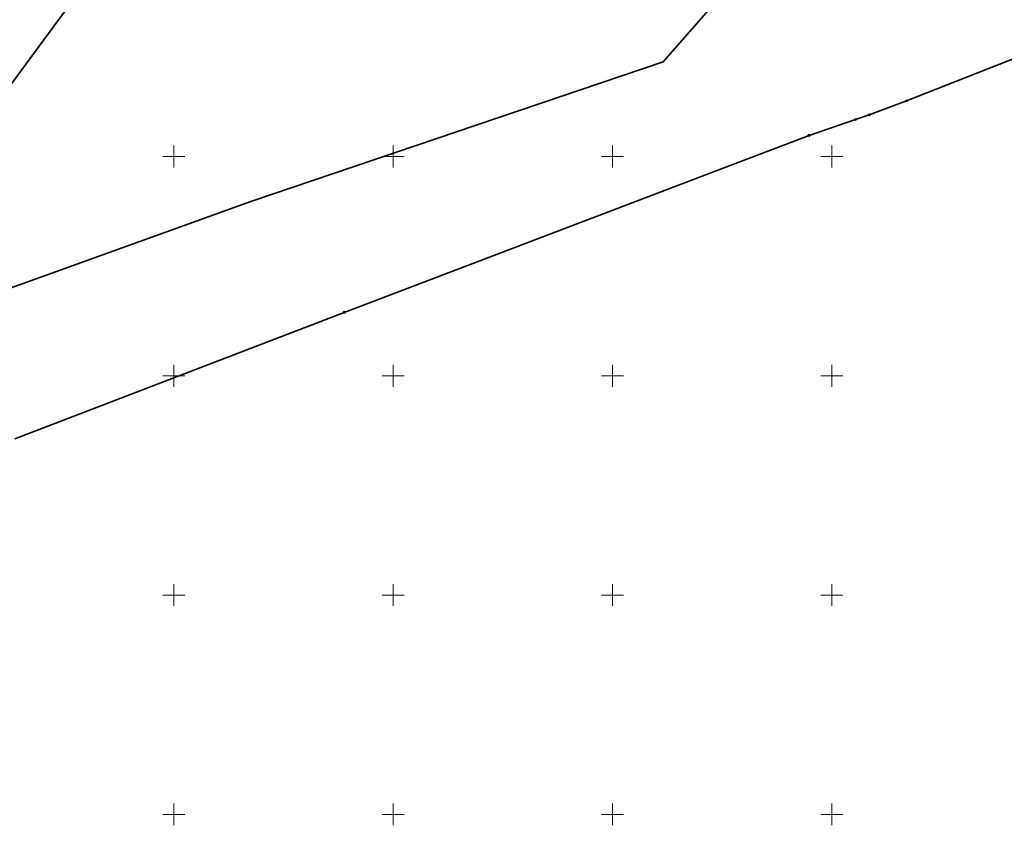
# Model space of a CAD drawing. Header units: metres. Extents: x 6496648 to 6497944, y 5962794 to 5963351.
# Tile 28 of 88: x 6497065 to 6497289, y 5962798 to 5962981. Entities that reach past the tile are written whole.
import ezdxf

# ---------------------------------------------------------------- set-up
doc = ezdxf.new("R2010")
doc.units = ezdxf.units.M
doc.header["$MEASUREMENT"] = 0
doc.layers.get('0').update_dxf_attribs({"color": 8, "linetype": 'CONTINUOUS', "lineweight": 13})
for name, color, linetype, lineweight in [('217_GRANICA_KONTURU_KLASYFIKCYJNEGO', 8, 'CONTINUOUS', 13), ('218_GRANICA_UzYTKU', 8, 'CONTINUOUS', 13), ('219_LINIA_GRANICY', 3, 'CONTINUOUS', 35), ('siatka', 8, 'CONTINUOUS', 13)]:
    doc.layers.add(name, color=color, linetype=linetype, lineweight=lineweight)

# ---------------------------------------------------------------- blocks, each defined once
blk = doc.blocks.new('GRT')
at = {"color": 0, "linetype": 'Continuous', "lineweight": 18}
blk.add_circle((0, 0), 0.5, dxfattribs=at)
blk = doc.blocks.new('GRO')
at = {"color": 0, "linetype": 'Continuous', "lineweight": 13}
blk.add_circle((0, 0), 0.1, dxfattribs=at)

msp = doc.modelspace()

# ---------------------------------------------------------------- linework, layer by layer
at = {"layer": '217_GRANICA_KONTURU_KLASYFIKCYJNEGO', "flags": 128}
for points in [[(6497077.57, 5962986.48), (6497017.55, 5962905.08)], [(6497211.54, 5962971.59), (6497224.6, 5962986.5)], [(6497117.53, 5962939.73), (6497211.54, 5962971.59)], [(6497028.58, 5962907.69), (6497117.53, 5962939.73)]]:
    msp.add_lwpolyline(points, dxfattribs=at)
at = {"layer": '218_GRANICA_UzYTKU', "flags": 128}
for points in [[(6497267.05, 5962962.67), (6497417.53, 5963021.96)], [(6497077.57, 5962986.48), (6497017.55, 5962905.08)], [(6497211.54, 5962971.59), (6497224.6, 5962986.5)], [(6497117.53, 5962939.73), (6497211.54, 5962971.59)], [(6497258.57, 5962959.48), (6497267.05, 5962962.67)], [(6497244.82, 5962954.79), (6497255.41, 5962958.41)], [(6497255.41, 5962958.41), (6497258.57, 5962959.48)], [(6497223.62, 5962946.73), (6497244.82, 5962954.79)], [(6497138.83, 5962914.44), (6497223.62, 5962946.73)], [(6497028.58, 5962907.69), (6497117.53, 5962939.73)], [(6497063.68, 5962885.6), (6497138.83, 5962914.44)]]:
    msp.add_lwpolyline(points, dxfattribs=at)
at = {"layer": '219_LINIA_GRANICY', "flags": 128}
for points in [[(6497417.53, 5963021.96), (6497267.05, 5962962.67)], [(6497077.57, 5962986.48), (6497017.55, 5962905.08)], [(6497224.6, 5962986.5), (6497211.54, 5962971.59)], [(6497211.54, 5962971.59), (6497117.53, 5962939.73)], [(6497267.05, 5962962.67), (6497258.57, 5962959.48)], [(6497255.41, 5962958.41), (6497244.82, 5962954.79)], [(6497258.57, 5962959.48), (6497255.41, 5962958.41)], [(6497244.82, 5962954.79), (6497223.62, 5962946.73)], [(6497138.83, 5962914.44), (6497223.62, 5962946.73)], [(6497117.53, 5962939.73), (6497028.58, 5962907.69)], [(6497138.83, 5962914.44), (6497063.68, 5962885.6)]]:
    msp.add_lwpolyline(points, dxfattribs=at)
at = {"layer": 'siatka', "flags": 128}
for points in [[(6497100, 5962947.5), (6497100, 5962952.5)], [(6497150, 5962947.5), (6497150, 5962952.5)], [(6497200, 5962947.5), (6497200, 5962952.5)], [(6497250, 5962947.5), (6497250, 5962952.5)], [(6497097.5, 5962950), (6497102.5, 5962950)], [(6497147.5, 5962950), (6497152.5, 5962950)], [(6497197.5, 5962950), (6497202.5, 5962950)], [(6497247.5, 5962950), (6497252.5, 5962950)], [(6497100, 5962897.5), (6497100, 5962902.5)], [(6497150, 5962897.5), (6497150, 5962902.5)], [(6497200, 5962897.5), (6497200, 5962902.5)], [(6497250, 5962897.5), (6497250, 5962902.5)], [(6497097.5, 5962900), (6497102.5, 5962900)], [(6497147.5, 5962900), (6497152.5, 5962900)], [(6497197.5, 5962900), (6497202.5, 5962900)], [(6497247.5, 5962900), (6497252.5, 5962900)], [(6497100, 5962847.5), (6497100, 5962852.5)], [(6497150, 5962847.5), (6497150, 5962852.5)], [(6497200, 5962847.5), (6497200, 5962852.5)], [(6497250, 5962847.5), (6497250, 5962852.5)], [(6497097.5, 5962850), (6497102.5, 5962850)], [(6497147.5, 5962850), (6497152.5, 5962850)], [(6497197.5, 5962850), (6497202.5, 5962850)], [(6497247.5, 5962850), (6497252.5, 5962850)], [(6497100, 5962797.5), (6497100, 5962802.5)], [(6497150, 5962797.5), (6497150, 5962802.5)], [(6497200, 5962797.5), (6497200, 5962802.5)], [(6497250, 5962797.5), (6497250, 5962802.5)], [(6497097.5, 5962800), (6497102.5, 5962800)], [(6497147.5, 5962800), (6497152.5, 5962800)], [(6497197.5, 5962800), (6497202.5, 5962800)], [(6497247.5, 5962800), (6497252.5, 5962800)]]:
    msp.add_lwpolyline(points, dxfattribs=at)

# ---------------------------------------------------------------- block references
at = {"xscale": 0.5, "yscale": 0.5, "zscale": 0.5}
for name, p in [('GRO', (6497211.54, 5962971.59)), ('GRT', (6497267.05, 5962962.67)), ('GRT', (6497255.41, 5962958.41)), ('GRT', (6497258.57, 5962959.48)), ('GRT', (6497244.82, 5962954.79)), ('GRO', (6497223.62, 5962946.73)), ('GRO', (6497117.53, 5962939.73)), ('GRT', (6497138.83, 5962914.44))]:
    msp.add_blockref(name, p, dxfattribs=at)

doc.saveas('drawing.dxf')
